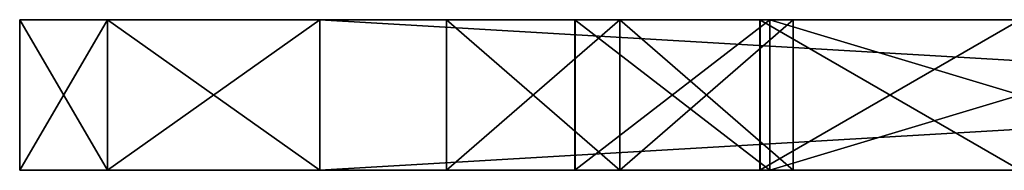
# Model space of a CAD drawing. Header units: millimetres. Extents: x -178 to 178, y -26 to 186.
# Tile 46 of 88: x 124.8 to 134.64, y -15.5 to -14. Entities that reach past the tile are written whole.
import ezdxf

# ---------------------------------------------------------------- set-up
doc = ezdxf.new("R2010")
doc.units = ezdxf.units.MM
doc.header["$LTSCALE"] = 52.148148
for name, color, linetype in [('1030', 7, 'CONTINUOUS'), ('1031', 7, 'CONTINUOUS'), ('1032', 7, 'CONTINUOUS'), ('1033', 7, 'CONTINUOUS'), ('1034', 7, 'CONTINUOUS'), ('1035', 7, 'CONTINUOUS'), ('1037', 7, 'CONTINUOUS'), ('1038', 7, 'CONTINUOUS'), ('1039', 7, 'CONTINUOUS'), ('1040', 7, 'CONTINUOUS'), ('1042', 7, 'CONTINUOUS'), ('1043', 7, 'CONTINUOUS'), ('1044', 7, 'CONTINUOUS'), ('1046', 7, 'CONTINUOUS'), ('1047', 7, 'CONTINUOUS'), ('1055', 7, 'CONTINUOUS'), ('1057', 7, 'CONTINUOUS'), ('1058', 7, 'CONTINUOUS'), ('1153', 7, 'CONTINUOUS'), ('1185', 7, 'CONTINUOUS'), ('1186', 7, 'CONTINUOUS'), ('1187', 7, 'CONTINUOUS'), ('1188', 7, 'CONTINUOUS'), ('1190', 7, 'CONTINUOUS'), ('1191', 7, 'CONTINUOUS'), ('1192', 7, 'CONTINUOUS'), ('1194', 7, 'CONTINUOUS'), ('1195', 7, 'CONTINUOUS'), ('1201', 7, 'CONTINUOUS'), ('1205', 7, 'CONTINUOUS'), ('660', 7, 'CONTINUOUS'), ('661', 7, 'CONTINUOUS'), ('662', 7, 'CONTINUOUS'), ('663', 7, 'CONTINUOUS'), ('665', 7, 'CONTINUOUS')]:
    doc.layers.add(name, color=color, linetype=linetype)

msp = doc.modelspace()

# ---------------------------------------------------------------- linework, layer by layer
at = {"layer": '1030', "linetype": 'Continuous'}
for points in [[(153.5, -14, -13), (127.8, -14, -13), (153.5, -15.5, -13), (153.5, -14, -13)], [(153.5, -15.5, -13), (127.8, -14, -13), (127.8, -15.5, -13), (153.5, -15.5, -13)]]:
    msp.add_3dface(points, dxfattribs=at)
at = {"layer": '1031', "linetype": 'Continuous'}
for points in [[(124.8, -14, -16), (125.6787, -14, -13.8787), (146.5, -14, -19), (124.8, -14, -16)], [(124.8, -14, -92), (124.8, -14, -16), (130.35, -14, -87.1225), (124.8, -14, -92)], [(129.0669, -14, -30.9981), (124.8, -14, -16), (129.0674, -14, -29.0009), (129.0669, -14, -30.9981)], [(124.8, -14, -16), (129.0669, -14, -30.9981), (132.2031, -14, -52.498), (124.8, -14, -16)], [(129.0674, -14, -29.0009), (124.8, -14, -16), (130.8, -14, -28), (129.0674, -14, -29.0009)], [(130.8, -14, -28), (124.8, -14, -16), (130.35, -14, -23.1225), (130.8, -14, -28)], [(130.35, -14, -87.1225), (124.8, -14, -16), (130.3513, -14, -84.8753), (130.35, -14, -87.1225)], [(130.3513, -14, -84.8753), (124.8, -14, -16), (132.3, -14, -83.75), (130.3513, -14, -84.8753)], [(132.3, -14, -83.75), (124.8, -14, -16), (132.1995, -14, -71.4957), (132.3, -14, -83.75)], [(132.1995, -14, -55.4957), (124.8, -14, -16), (132.2031, -14, -52.498), (132.1995, -14, -55.4957)], [(124.8, -14, -16), (132.1995, -14, -55.4957), (132.2031, -14, -68.498), (124.8, -14, -16)], [(124.8, -14, -16), (146.5, -14, -19), (137.3, -14, -19.75), (124.8, -14, -16)], [(124.8, -14, -16), (137.3, -14, -19.75), (132.3, -14, -19.75), (124.8, -14, -16)], [(130.35, -14, -23.1225), (124.8, -14, -16), (130.3513, -14, -20.8753), (130.35, -14, -23.1225)], [(130.3513, -14, -20.8753), (124.8, -14, -16), (132.3, -14, -19.75), (130.3513, -14, -20.8753)], [(132.1995, -14, -71.4957), (124.8, -14, -16), (132.2031, -14, -68.498), (132.1995, -14, -71.4957)], [(125.6787, -14, -94.1213), (124.8, -14, -92), (153.5, -14, -95), (125.6787, -14, -94.1213)], [(153.5, -14, -95), (124.8, -14, -92), (146.5, -14, -89), (153.5, -14, -95)], [(132.3, -14, -88.25), (124.8, -14, -92), (130.35, -14, -87.1225), (132.3, -14, -88.25)], [(124.8, -14, -92), (132.3, -14, -88.25), (146.5, -14, -89), (124.8, -14, -92)], [(125.6787, -14, -13.8787), (127.8, -14, -13), (146.5, -14, -19), (125.6787, -14, -13.8787)], [(127.8, -14, -95), (125.6787, -14, -94.1213), (153.5, -14, -95), (127.8, -14, -95)], [(127.8, -14, -13), (153.5, -14, -13), (146.5, -14, -19), (127.8, -14, -13)], [(129.0669, -14, -30.9981), (130.8, -14, -32), (134.8, -14, -35), (129.0669, -14, -30.9981)], [(132.2031, -14, -52.498), (129.0669, -14, -30.9981), (134.8, -14, -51), (132.2031, -14, -52.498)], [(134.8, -14, -51), (129.0669, -14, -30.9981), (132.1995, -14, -39.4957), (134.8, -14, -51)], [(132.1995, -14, -39.4957), (129.0669, -14, -30.9981), (132.2031, -14, -36.498), (132.1995, -14, -39.4957)], [(132.2031, -14, -36.498), (129.0669, -14, -30.9981), (134.8, -14, -35), (132.2031, -14, -36.498)], [(132.3, -14, -24.25), (130.8, -14, -28), (130.35, -14, -23.1225), (132.3, -14, -24.25)], [(130.8, -14, -32), (132.5326, -14, -30.9991), (139.3427, -14, -32.2333), (130.8, -14, -32)], [(134.8, -14, -35), (130.8, -14, -32), (146.5, -14, -35), (134.8, -14, -35)], [(146.5, -14, -35), (130.8, -14, -32), (139.3427, -14, -32.2333), (146.5, -14, -35)], [(132.5331, -14, -29.0019), (130.8, -14, -28), (139.3427, -14, -32.2333), (132.5331, -14, -29.0019)], [(130.8, -14, -28), (132.3, -14, -24.25), (139.3427, -14, -28), (130.8, -14, -28)], [(139.3427, -14, -32.2333), (130.8, -14, -28), (139.3427, -14, -28), (139.3427, -14, -32.2333)], [(136.3643, -14, -48.1215), (136.8564, -14, -49.3094), (132.1995, -14, -39.4957), (136.3643, -14, -48.1215)], [(136.8564, -14, -49.3094), (134.8, -14, -51), (132.1995, -14, -39.4957), (136.8564, -14, -49.3094)], [(136.3643, -14, -43.9815), (136.3643, -14, -48.1215), (132.1995, -14, -39.4957), (136.3643, -14, -43.9815)], [(136.8564, -14, -42.7936), (136.3643, -14, -43.9815), (132.1995, -14, -39.4957), (136.8564, -14, -42.7936)], [(134.8, -14, -41), (136.8564, -14, -42.7936), (132.1995, -14, -39.4957), (134.8, -14, -41)], [(137.3, -14, -83.75), (132.3, -14, -83.75), (132.1995, -14, -71.4957), (137.3, -14, -83.75)], [(137.3, -14, -83.75), (132.1995, -14, -71.4957), (146.5, -14, -83), (137.3, -14, -83.75)], [(134.8, -14, -57), (146.5, -14, -67), (132.1995, -14, -55.4957), (134.8, -14, -57)], [(132.1995, -14, -55.4957), (146.5, -14, -67), (134.8, -14, -67), (132.1995, -14, -55.4957)], [(132.1995, -14, -55.4957), (134.8, -14, -67), (132.2031, -14, -68.498), (132.1995, -14, -55.4957)], [(132.1995, -14, -71.4957), (134.8, -14, -73), (146.5, -14, -83), (132.1995, -14, -71.4957)], [(132.3, -14, -88.25), (137.3, -14, -88.25), (146.5, -14, -89), (132.3, -14, -88.25)], [(137.3, -14, -24.25), (146.5, -14, -25), (132.3, -14, -24.25), (137.3, -14, -24.25)], [(132.3, -14, -24.25), (146.5, -14, -25), (142.0564, -14, -28), (132.3, -14, -24.25)], [(139.7226, -14, -28), (132.3, -14, -24.25), (141.5866, -14, -28), (139.7226, -14, -28)], [(132.3, -14, -24.25), (139.7226, -14, -28), (139.3427, -14, -28), (132.3, -14, -24.25)], [(141.5866, -14, -28), (132.3, -14, -24.25), (142.0564, -14, -28), (141.5866, -14, -28)], [(132.5326, -14, -30.9991), (132.5331, -14, -29.0019), (139.3427, -14, -32.2333), (132.5326, -14, -30.9991)]]:
    msp.add_3dface(points, dxfattribs=at)
at = {"layer": '1032', "linetype": 'Continuous'}
for points in [[(125.6787, -14, -13.8787), (124.8, -14, -16), (125.6787, -15.5, -13.8787), (125.6787, -14, -13.8787)], [(124.8, -14, -16), (124.8, -15.5, -16), (125.6787, -15.5, -13.8787), (124.8, -14, -16)], [(127.8, -15.5, -13), (127.8, -14, -13), (125.6787, -14, -13.8787), (127.8, -15.5, -13)], [(127.8, -15.5, -13), (125.6787, -14, -13.8787), (125.6787, -15.5, -13.8787), (127.8, -15.5, -13)]]:
    msp.add_3dface(points, dxfattribs=at)
at = {"layer": '1033', "linetype": 'Continuous'}
for points in [[(124.8, -14, -16), (124.8, -14, -92), (124.8, -15.5, -16), (124.8, -14, -16)], [(124.8, -15.5, -16), (124.8, -14, -92), (124.8, -15.5, -92), (124.8, -15.5, -16)]]:
    msp.add_3dface(points, dxfattribs=at)
at = {"layer": '1034', "linetype": 'Continuous'}
for points in [[(124.8, -14, -92), (125.6787, -14, -94.1213), (124.8, -15.5, -92), (124.8, -14, -92)], [(124.8, -15.5, -92), (125.6787, -14, -94.1213), (125.6787, -15.5, -94.1213), (124.8, -15.5, -92)], [(125.6787, -14, -94.1213), (127.8, -14, -95), (125.6787, -15.5, -94.1213), (125.6787, -14, -94.1213)], [(127.8, -14, -95), (127.8, -15.5, -95), (125.6787, -15.5, -94.1213), (127.8, -14, -95)]]:
    msp.add_3dface(points, dxfattribs=at)
at = {"layer": '1035', "linetype": 'Continuous'}
for points in [[(127.8, -14, -95), (153.5, -14, -95), (127.8, -15.5, -95), (127.8, -14, -95)], [(127.8, -15.5, -95), (153.5, -14, -95), (153.5, -15.5, -95), (127.8, -15.5, -95)]]:
    msp.add_3dface(points, dxfattribs=at)
at = {"layer": '1037', "linetype": 'Continuous'}
for points in [[(124.8, -15.5, -16), (153.5, -15.5, -13), (125.6787, -15.5, -13.8787), (124.8, -15.5, -16)], [(153.5, -15.5, -13), (124.8, -15.5, -16), (146.5, -15.5, -19), (153.5, -15.5, -13)], [(124.8, -15.5, -16), (124.8, -15.5, -92), (129.0669, -15.5, -29.0019), (124.8, -15.5, -16)], [(124.8, -15.5, -16), (129.0669, -15.5, -29.0019), (130.35, -15.5, -20.8775), (124.8, -15.5, -16)], [(132.3, -15.5, -19.75), (124.8, -15.5, -16), (130.35, -15.5, -20.8775), (132.3, -15.5, -19.75)], [(124.8, -15.5, -16), (132.3, -15.5, -19.75), (146.5, -15.5, -19), (124.8, -15.5, -16)], [(124.8, -15.5, -92), (125.6787, -15.5, -94.1213), (146.5, -15.5, -89), (124.8, -15.5, -92)], [(124.8, -15.5, -92), (130.8, -15.5, -32), (129.0674, -15.5, -30.9991), (124.8, -15.5, -92)], [(130.8, -15.5, -32), (124.8, -15.5, -92), (132.1995, -15.5, -36.5043), (130.8, -15.5, -32)], [(129.0669, -15.5, -29.0019), (124.8, -15.5, -92), (129.0674, -15.5, -30.9991), (129.0669, -15.5, -29.0019)], [(124.8, -15.5, -92), (137.3, -15.5, -88.25), (132.3, -15.5, -88.25), (124.8, -15.5, -92)], [(137.3, -15.5, -88.25), (124.8, -15.5, -92), (146.5, -15.5, -89), (137.3, -15.5, -88.25)], [(130.35, -15.5, -84.8775), (124.8, -15.5, -92), (130.3513, -15.5, -87.1247), (130.35, -15.5, -84.8775)], [(124.8, -15.5, -92), (130.35, -15.5, -84.8775), (134.8, -15.5, -73), (124.8, -15.5, -92)], [(130.3513, -15.5, -87.1247), (124.8, -15.5, -92), (132.3, -15.5, -88.25), (130.3513, -15.5, -87.1247)], [(132.1995, -15.5, -36.5043), (124.8, -15.5, -92), (132.2031, -15.5, -39.502), (132.1995, -15.5, -36.5043)], [(132.2031, -15.5, -39.502), (124.8, -15.5, -92), (132.1995, -15.5, -52.5043), (132.2031, -15.5, -39.502)], [(124.8, -15.5, -92), (134.8, -15.5, -57), (132.2031, -15.5, -55.502), (124.8, -15.5, -92)], [(134.8, -15.5, -57), (124.8, -15.5, -92), (132.1995, -15.5, -68.5043), (134.8, -15.5, -57)], [(132.1995, -15.5, -52.5043), (124.8, -15.5, -92), (132.2031, -15.5, -55.502), (132.1995, -15.5, -52.5043)], [(132.1995, -15.5, -68.5043), (124.8, -15.5, -92), (132.2031, -15.5, -71.502), (132.1995, -15.5, -68.5043)], [(132.2031, -15.5, -71.502), (124.8, -15.5, -92), (134.8, -15.5, -73), (132.2031, -15.5, -71.502)], [(153.5, -15.5, -13), (127.8, -15.5, -13), (125.6787, -15.5, -13.8787), (153.5, -15.5, -13)], [(125.6787, -15.5, -94.1213), (127.8, -15.5, -95), (146.5, -15.5, -89), (125.6787, -15.5, -94.1213)], [(127.8, -15.5, -95), (153.5, -15.5, -95), (146.5, -15.5, -89), (127.8, -15.5, -95)], [(129.0669, -15.5, -29.0019), (130.8, -15.5, -28), (132.3, -15.5, -24.25), (129.0669, -15.5, -29.0019)], [(130.35, -15.5, -20.8775), (129.0669, -15.5, -29.0019), (130.3513, -15.5, -23.1247), (130.35, -15.5, -20.8775)], [(130.3513, -15.5, -23.1247), (129.0669, -15.5, -29.0019), (132.3, -15.5, -24.25), (130.3513, -15.5, -23.1247)], [(130.35, -15.5, -84.8775), (132.3, -15.5, -83.75), (146.5, -15.5, -73), (130.35, -15.5, -84.8775)], [(134.8, -15.5, -73), (130.35, -15.5, -84.8775), (146.5, -15.5, -73), (134.8, -15.5, -73)], [(132.5331, -15.5, -30.9981), (130.8, -15.5, -32), (146.5, -15.5, -25), (132.5331, -15.5, -30.9981)], [(146.5, -15.5, -25), (130.8, -15.5, -32), (134.8, -15.5, -35), (146.5, -15.5, -25)], [(134.8, -15.5, -35), (130.8, -15.5, -32), (132.1995, -15.5, -36.5043), (134.8, -15.5, -35)], [(130.8, -15.5, -28), (132.5326, -15.5, -29.0009), (146.5, -15.5, -25), (130.8, -15.5, -28)], [(132.3, -15.5, -24.25), (130.8, -15.5, -28), (137.3, -15.5, -24.25), (132.3, -15.5, -24.25)], [(137.3, -15.5, -24.25), (130.8, -15.5, -28), (146.5, -15.5, -25), (137.3, -15.5, -24.25)], [(146.5, -15.5, -41), (134.8, -15.5, -41), (132.1995, -15.5, -52.5043), (146.5, -15.5, -41)], [(134.8, -15.5, -51), (146.5, -15.5, -41), (132.1995, -15.5, -52.5043), (134.8, -15.5, -51)], [(146.5, -15.5, -57), (134.8, -15.5, -57), (132.1995, -15.5, -68.5043), (146.5, -15.5, -57)], [(134.8, -15.5, -67), (146.5, -15.5, -57), (132.1995, -15.5, -68.5043), (134.8, -15.5, -67)], [(134.8, -15.5, -41), (132.2031, -15.5, -39.502), (132.1995, -15.5, -52.5043), (134.8, -15.5, -41)], [(132.3, -15.5, -83.75), (137.3, -15.5, -83.75), (146.5, -15.5, -83), (132.3, -15.5, -83.75)], [(146.5, -15.5, -73), (132.3, -15.5, -83.75), (146.5, -15.5, -83), (146.5, -15.5, -73)], [(132.3, -15.5, -19.75), (137.3, -15.5, -19.75), (146.5, -15.5, -19), (132.3, -15.5, -19.75)], [(132.5326, -15.5, -29.0009), (132.5331, -15.5, -30.9981), (146.5, -15.5, -25), (132.5326, -15.5, -29.0009)]]:
    msp.add_3dface(points, dxfattribs=at)
at = {"layer": '1038', "linetype": 'Continuous'}
for points in [[(132.5326, -14, -30.9991), (130.8, -14, -32), (132.5331, -15.5, -30.9981), (132.5326, -14, -30.9991)], [(130.8, -14, -32), (130.8, -15.5, -32), (132.5331, -15.5, -30.9981), (130.8, -14, -32)], [(130.8, -14, -28), (132.5331, -14, -29.0019), (130.8, -15.5, -28), (130.8, -14, -28)], [(132.5331, -14, -29.0019), (132.5326, -15.5, -29.0009), (130.8, -15.5, -28), (132.5331, -14, -29.0019)], [(132.5331, -14, -29.0019), (132.5326, -14, -30.9991), (132.5331, -15.5, -30.9981), (132.5331, -14, -29.0019)], [(132.5331, -14, -29.0019), (132.5331, -15.5, -30.9981), (132.5326, -15.5, -29.0009), (132.5331, -14, -29.0019)]]:
    msp.add_3dface(points, dxfattribs=at)
at = {"layer": '1039', "linetype": 'Continuous'}
for points in [[(130.8, -14, -32), (129.0669, -14, -30.9981), (130.8, -15.5, -32), (130.8, -14, -32)], [(129.0669, -14, -30.9981), (129.0674, -14, -29.0009), (129.0669, -15.5, -29.0019), (129.0669, -14, -30.9981)], [(130.8, -15.5, -32), (129.0669, -14, -30.9981), (129.0674, -15.5, -30.9991), (130.8, -15.5, -32)], [(129.0669, -14, -30.9981), (129.0669, -15.5, -29.0019), (129.0674, -15.5, -30.9991), (129.0669, -14, -30.9981)], [(129.0674, -14, -29.0009), (130.8, -14, -28), (129.0669, -15.5, -29.0019), (129.0674, -14, -29.0009)], [(130.8, -14, -28), (130.8, -15.5, -28), (129.0669, -15.5, -29.0019), (130.8, -14, -28)]]:
    msp.add_3dface(points, dxfattribs=at)
at = {"layer": '1040', "linetype": 'Continuous'}
for points in [[(137.3, -14, -88.25), (132.3, -14, -88.25), (137.3, -15.5, -88.25), (137.3, -14, -88.25)], [(137.3, -15.5, -88.25), (132.3, -14, -88.25), (132.3, -15.5, -88.25), (137.3, -15.5, -88.25)]]:
    msp.add_3dface(points, dxfattribs=at)
at = {"layer": '1042', "linetype": 'Continuous'}
for points in [[(132.3, -14, -83.75), (137.3, -14, -83.75), (132.3, -15.5, -83.75), (132.3, -14, -83.75)], [(137.3, -14, -83.75), (137.3, -15.5, -83.75), (132.3, -15.5, -83.75), (137.3, -14, -83.75)]]:
    msp.add_3dface(points, dxfattribs=at)
at = {"layer": '1043', "linetype": 'Continuous'}
for points in [[(132.3, -14, -88.25), (130.35, -14, -87.1225), (132.3, -15.5, -88.25), (132.3, -14, -88.25)], [(130.35, -14, -87.1225), (130.3513, -14, -84.8753), (130.35, -15.5, -84.8775), (130.35, -14, -87.1225)], [(130.35, -14, -87.1225), (130.35, -15.5, -84.8775), (130.3513, -15.5, -87.1247), (130.35, -14, -87.1225)], [(130.35, -14, -87.1225), (130.3513, -15.5, -87.1247), (132.3, -15.5, -88.25), (130.35, -14, -87.1225)], [(130.3513, -14, -84.8753), (132.3, -14, -83.75), (130.35, -15.5, -84.8775), (130.3513, -14, -84.8753)], [(132.3, -14, -83.75), (132.3, -15.5, -83.75), (130.35, -15.5, -84.8775), (132.3, -14, -83.75)]]:
    msp.add_3dface(points, dxfattribs=at)
at = {"layer": '1044', "linetype": 'Continuous'}
for points in [[(132.3, -14, -19.75), (137.3, -14, -19.75), (132.3, -15.5, -19.75), (132.3, -14, -19.75)], [(137.3, -14, -19.75), (137.3, -15.5, -19.75), (132.3, -15.5, -19.75), (137.3, -14, -19.75)]]:
    msp.add_3dface(points, dxfattribs=at)
at = {"layer": '1046', "linetype": 'Continuous'}
for points in [[(137.3, -14, -24.25), (132.3, -14, -24.25), (137.3, -15.5, -24.25), (137.3, -14, -24.25)], [(132.3, -14, -24.25), (132.3, -15.5, -24.25), (137.3, -15.5, -24.25), (132.3, -14, -24.25)]]:
    msp.add_3dface(points, dxfattribs=at)
at = {"layer": '1047', "linetype": 'Continuous'}
for points in [[(132.3, -14, -24.25), (130.35, -14, -23.1225), (132.3, -15.5, -24.25), (132.3, -14, -24.25)], [(130.35, -14, -23.1225), (130.3513, -14, -20.8753), (130.35, -15.5, -20.8775), (130.35, -14, -23.1225)], [(130.35, -14, -23.1225), (130.35, -15.5, -20.8775), (130.3513, -15.5, -23.1247), (130.35, -14, -23.1225)], [(130.35, -14, -23.1225), (130.3513, -15.5, -23.1247), (132.3, -15.5, -24.25), (130.35, -14, -23.1225)], [(130.3513, -14, -20.8753), (132.3, -14, -19.75), (130.35, -15.5, -20.8775), (130.3513, -14, -20.8753)], [(132.3, -14, -19.75), (132.3, -15.5, -19.75), (130.35, -15.5, -20.8775), (132.3, -14, -19.75)]]:
    msp.add_3dface(points, dxfattribs=at)
at = {"layer": '1055', "linetype": 'Continuous'}
for points in [[(134.8, -14, -41), (132.1995, -14, -39.4957), (134.8, -15.5, -41), (134.8, -14, -41)], [(132.1995, -14, -39.4957), (132.2031, -14, -36.498), (132.1995, -15.5, -36.5043), (132.1995, -14, -39.4957)], [(134.8, -15.5, -41), (132.1995, -14, -39.4957), (132.2031, -15.5, -39.502), (134.8, -15.5, -41)], [(132.1995, -14, -39.4957), (132.1995, -15.5, -36.5043), (132.2031, -15.5, -39.502), (132.1995, -14, -39.4957)], [(132.2031, -14, -36.498), (134.8, -14, -35), (132.1995, -15.5, -36.5043), (132.2031, -14, -36.498)], [(134.8, -14, -35), (134.8, -15.5, -35), (132.1995, -15.5, -36.5043), (134.8, -14, -35)]]:
    msp.add_3dface(points, dxfattribs=at)
at = {"layer": '1057', "linetype": 'Continuous'}
for points in [[(134.8, -14, -57), (132.1995, -14, -55.4957), (134.8, -15.5, -57), (134.8, -14, -57)], [(132.1995, -14, -55.4957), (132.2031, -14, -52.498), (132.1995, -15.5, -52.5043), (132.1995, -14, -55.4957)], [(134.8, -15.5, -57), (132.1995, -14, -55.4957), (132.2031, -15.5, -55.502), (134.8, -15.5, -57)], [(132.1995, -14, -55.4957), (132.1995, -15.5, -52.5043), (132.2031, -15.5, -55.502), (132.1995, -14, -55.4957)], [(132.2031, -14, -52.498), (134.8, -14, -51), (132.1995, -15.5, -52.5043), (132.2031, -14, -52.498)], [(134.8, -14, -51), (134.8, -15.5, -51), (132.1995, -15.5, -52.5043), (134.8, -14, -51)]]:
    msp.add_3dface(points, dxfattribs=at)
at = {"layer": '1058', "linetype": 'Continuous'}
for points in [[(132.2031, -14, -68.498), (134.8, -14, -67), (132.1995, -15.5, -68.5043), (132.2031, -14, -68.498)], [(134.8, -14, -67), (134.8, -15.5, -67), (132.1995, -15.5, -68.5043), (134.8, -14, -67)], [(134.8, -14, -73), (132.1995, -14, -71.4957), (134.8, -15.5, -73), (134.8, -14, -73)], [(132.1995, -14, -71.4957), (132.2031, -14, -68.498), (132.1995, -15.5, -68.5043), (132.1995, -14, -71.4957)], [(132.1995, -14, -71.4957), (132.1995, -15.5, -68.5043), (132.2031, -15.5, -71.502), (132.1995, -14, -71.4957)], [(132.1995, -14, -71.4957), (132.2031, -15.5, -71.502), (134.8, -15.5, -73), (132.1995, -14, -71.4957)]]:
    msp.add_3dface(points, dxfattribs=at)
at = {"layer": '1153', "linetype": 'Continuous'}
for points in [[(124.8, -14, -332), (125.6787, -14, -334.1213), (124.8, -15.5, -332), (124.8, -14, -332)], [(124.8, -15.5, -332), (125.6787, -14, -334.1213), (125.6787, -15.5, -334.1213), (124.8, -15.5, -332)], [(125.6787, -14, -334.1213), (127.8, -14, -335), (125.6787, -15.5, -334.1213), (125.6787, -14, -334.1213)], [(127.8, -14, -335), (127.8, -15.5, -335), (125.6787, -15.5, -334.1213), (127.8, -14, -335)]]:
    msp.add_3dface(points, dxfattribs=at)
at = {"layer": '1185', "linetype": 'Continuous'}
for points in [[(125.6787, -14, -269.8787), (124.8, -14, -272), (125.6787, -15.5, -269.8787), (125.6787, -14, -269.8787)], [(124.8, -14, -272), (124.8, -15.5, -272), (125.6787, -15.5, -269.8787), (124.8, -14, -272)], [(127.8, -14, -269), (125.6787, -14, -269.8787), (127.8, -15.5, -269), (127.8, -14, -269)], [(127.8, -15.5, -269), (125.6787, -14, -269.8787), (125.6787, -15.5, -269.8787), (127.8, -15.5, -269)]]:
    msp.add_3dface(points, dxfattribs=at)
at = {"layer": '1186', "linetype": 'Continuous'}
for points in [[(132.5326, -14, -286.9991), (130.8, -14, -288), (132.5331, -15.5, -286.9981), (132.5326, -14, -286.9991)], [(130.8, -14, -288), (130.8, -15.5, -288), (132.5331, -15.5, -286.9981), (130.8, -14, -288)], [(130.8, -14, -284), (132.5331, -14, -285.0019), (130.8, -15.5, -284), (130.8, -14, -284)], [(132.5331, -14, -285.0019), (132.5326, -15.5, -285.0009), (130.8, -15.5, -284), (132.5331, -14, -285.0019)], [(132.5331, -14, -285.0019), (132.5326, -14, -286.9991), (132.5331, -15.5, -286.9981), (132.5331, -14, -285.0019)], [(132.5331, -14, -285.0019), (132.5331, -15.5, -286.9981), (132.5326, -15.5, -285.0009), (132.5331, -14, -285.0019)]]:
    msp.add_3dface(points, dxfattribs=at)
at = {"layer": '1187', "linetype": 'Continuous'}
for points in [[(130.8, -14, -288), (129.0669, -14, -286.9981), (130.8, -15.5, -288), (130.8, -14, -288)], [(129.0669, -14, -286.9981), (129.0674, -14, -285.0009), (129.0669, -15.5, -285.0019), (129.0669, -14, -286.9981)], [(130.8, -15.5, -288), (129.0669, -14, -286.9981), (129.0674, -15.5, -286.9991), (130.8, -15.5, -288)], [(129.0669, -14, -286.9981), (129.0669, -15.5, -285.0019), (129.0674, -15.5, -286.9991), (129.0669, -14, -286.9981)], [(129.0674, -14, -285.0009), (130.8, -14, -284), (129.0669, -15.5, -285.0019), (129.0674, -14, -285.0009)], [(130.8, -14, -284), (130.8, -15.5, -284), (129.0669, -15.5, -285.0019), (130.8, -14, -284)]]:
    msp.add_3dface(points, dxfattribs=at)
at = {"layer": '1188', "linetype": 'Continuous'}
for points in [[(132.3, -14, -323.75), (137.3, -14, -323.75), (132.3, -15.5, -323.75), (132.3, -14, -323.75)], [(137.3, -14, -323.75), (137.3, -15.5, -323.75), (132.3, -15.5, -323.75), (137.3, -14, -323.75)]]:
    msp.add_3dface(points, dxfattribs=at)
at = {"layer": '1190', "linetype": 'Continuous'}
for points in [[(137.3, -14, -328.25), (132.3, -14, -328.25), (137.3, -15.5, -328.25), (137.3, -14, -328.25)], [(132.3, -14, -328.25), (132.3, -15.5, -328.25), (137.3, -15.5, -328.25), (132.3, -14, -328.25)]]:
    msp.add_3dface(points, dxfattribs=at)
at = {"layer": '1191', "linetype": 'Continuous'}
for points in [[(132.3, -14, -328.25), (130.35, -14, -327.1225), (132.3, -15.5, -328.25), (132.3, -14, -328.25)], [(130.35, -14, -327.1225), (130.3513, -14, -324.8753), (130.35, -15.5, -324.8775), (130.35, -14, -327.1225)], [(130.35, -14, -327.1225), (130.35, -15.5, -324.8775), (130.3513, -15.5, -327.1247), (130.35, -14, -327.1225)], [(130.35, -14, -327.1225), (130.3513, -15.5, -327.1247), (132.3, -15.5, -328.25), (130.35, -14, -327.1225)], [(130.3513, -14, -324.8753), (132.3, -14, -323.75), (130.35, -15.5, -324.8775), (130.3513, -14, -324.8753)], [(132.3, -14, -323.75), (132.3, -15.5, -323.75), (130.35, -15.5, -324.8775), (132.3, -14, -323.75)]]:
    msp.add_3dface(points, dxfattribs=at)
at = {"layer": '1192', "linetype": 'Continuous'}
for points in [[(132.3, -14, -275.75), (137.3, -14, -275.75), (132.3, -15.5, -275.75), (132.3, -14, -275.75)], [(137.3, -14, -275.75), (137.3, -15.5, -275.75), (132.3, -15.5, -275.75), (137.3, -14, -275.75)]]:
    msp.add_3dface(points, dxfattribs=at)
at = {"layer": '1194', "linetype": 'Continuous'}
for points in [[(137.3, -14, -280.25), (132.3, -14, -280.25), (137.3, -15.5, -280.25), (137.3, -14, -280.25)], [(132.3, -14, -280.25), (132.3, -15.5, -280.25), (137.3, -15.5, -280.25), (132.3, -14, -280.25)]]:
    msp.add_3dface(points, dxfattribs=at)
at = {"layer": '1195', "linetype": 'Continuous'}
for points in [[(132.3, -14, -280.25), (130.35, -14, -279.1225), (132.3, -15.5, -280.25), (132.3, -14, -280.25)], [(130.35, -14, -279.1225), (130.3513, -14, -276.8753), (130.35, -15.5, -276.8775), (130.35, -14, -279.1225)], [(130.35, -14, -279.1225), (130.35, -15.5, -276.8775), (130.3513, -15.5, -279.1247), (130.35, -14, -279.1225)], [(130.35, -14, -279.1225), (130.3513, -15.5, -279.1247), (132.3, -15.5, -280.25), (130.35, -14, -279.1225)], [(130.3513, -14, -276.8753), (132.3, -14, -275.75), (130.35, -15.5, -276.8775), (130.3513, -14, -276.8753)], [(132.3, -14, -275.75), (132.3, -15.5, -275.75), (130.35, -15.5, -276.8775), (132.3, -14, -275.75)]]:
    msp.add_3dface(points, dxfattribs=at)
at = {"layer": '1201', "linetype": 'Continuous'}
for points in [[(134.8, -14, -297), (132.1995, -14, -295.4957), (134.8, -15.5, -297), (134.8, -14, -297)], [(132.1995, -14, -295.4957), (132.2031, -14, -292.498), (132.1995, -15.5, -292.5043), (132.1995, -14, -295.4957)], [(134.8, -15.5, -297), (132.1995, -14, -295.4957), (132.2031, -15.5, -295.502), (134.8, -15.5, -297)], [(132.1995, -14, -295.4957), (132.1995, -15.5, -292.5043), (132.2031, -15.5, -295.502), (132.1995, -14, -295.4957)], [(132.2031, -14, -292.498), (134.8, -14, -291), (132.1995, -15.5, -292.5043), (132.2031, -14, -292.498)], [(134.8, -14, -291), (134.8, -15.5, -291), (132.1995, -15.5, -292.5043), (134.8, -14, -291)]]:
    msp.add_3dface(points, dxfattribs=at)
at = {"layer": '1205', "linetype": 'Continuous'}
for points in [[(134.8, -14, -313), (132.1995, -14, -311.4957), (134.8, -15.5, -313), (134.8, -14, -313)], [(132.1995, -14, -311.4957), (132.2031, -14, -308.498), (132.1995, -15.5, -308.5043), (132.1995, -14, -311.4957)], [(134.8, -15.5, -313), (132.1995, -14, -311.4957), (132.2031, -15.5, -311.502), (134.8, -15.5, -313)], [(132.1995, -14, -311.4957), (132.1995, -15.5, -308.5043), (132.2031, -15.5, -311.502), (132.1995, -14, -311.4957)], [(132.2031, -14, -308.498), (134.8, -14, -307), (132.1995, -15.5, -308.5043), (132.2031, -14, -308.498)], [(134.8, -14, -307), (134.8, -15.5, -307), (132.1995, -15.5, -308.5043), (134.8, -14, -307)]]:
    msp.add_3dface(points, dxfattribs=at)
at = {"layer": '660', "linetype": 'Continuous'}
for points in [[(125.6787, -14, -334.1213), (124.8, -14, -332), (153.5, -14, -335), (125.6787, -14, -334.1213)], [(153.5, -14, -335), (124.8, -14, -332), (146.5, -14, -329), (153.5, -14, -335)], [(124.8, -14, -332), (124.8, -14, -272), (130.35, -14, -327.1225), (124.8, -14, -332)], [(132.3, -14, -328.25), (124.8, -14, -332), (130.35, -14, -327.1225), (132.3, -14, -328.25)], [(124.8, -14, -332), (132.3, -14, -328.25), (146.5, -14, -329), (124.8, -14, -332)], [(124.8, -14, -272), (125.6787, -14, -269.8787), (146.5, -14, -275), (124.8, -14, -272)], [(129.0669, -14, -286.9981), (124.8, -14, -272), (129.0674, -14, -285.0009), (129.0669, -14, -286.9981)], [(124.8, -14, -272), (129.0669, -14, -286.9981), (132.2031, -14, -308.498), (124.8, -14, -272)], [(129.0674, -14, -285.0009), (124.8, -14, -272), (130.8, -14, -284), (129.0674, -14, -285.0009)], [(130.8, -14, -284), (124.8, -14, -272), (130.35, -14, -279.1225), (130.8, -14, -284)], [(130.35, -14, -327.1225), (124.8, -14, -272), (130.3513, -14, -324.8753), (130.35, -14, -327.1225)], [(130.3513, -14, -324.8753), (124.8, -14, -272), (132.3, -14, -323.75), (130.3513, -14, -324.8753)], [(132.3, -14, -323.75), (124.8, -14, -272), (132.1995, -14, -311.4957), (132.3, -14, -323.75)], [(124.8, -14, -272), (137.3, -14, -275.75), (132.3, -14, -275.75), (124.8, -14, -272)], [(137.3, -14, -275.75), (124.8, -14, -272), (146.5, -14, -275), (137.3, -14, -275.75)], [(130.35, -14, -279.1225), (124.8, -14, -272), (130.3513, -14, -276.8753), (130.35, -14, -279.1225)], [(130.3513, -14, -276.8753), (124.8, -14, -272), (132.3, -14, -275.75), (130.3513, -14, -276.8753)], [(132.1995, -14, -311.4957), (124.8, -14, -272), (132.2031, -14, -308.498), (132.1995, -14, -311.4957)], [(127.8, -14, -335), (125.6787, -14, -334.1213), (153.5, -14, -335), (127.8, -14, -335)], [(125.6787, -14, -269.8787), (127.8, -14, -269), (146.5, -14, -275), (125.6787, -14, -269.8787)], [(127.8, -14, -269), (153.5, -14, -269), (146.5, -14, -275), (127.8, -14, -269)], [(129.0669, -14, -286.9981), (130.8, -14, -288), (134.8, -14, -291), (129.0669, -14, -286.9981)], [(132.1995, -14, -295.4957), (129.0669, -14, -286.9981), (132.2031, -14, -292.498), (132.1995, -14, -295.4957)], [(129.0669, -14, -286.9981), (132.1995, -14, -295.4957), (134.8, -14, -307), (129.0669, -14, -286.9981)], [(132.2031, -14, -292.498), (129.0669, -14, -286.9981), (134.8, -14, -291), (132.2031, -14, -292.498)], [(132.2031, -14, -308.498), (129.0669, -14, -286.9981), (134.8, -14, -307), (132.2031, -14, -308.498)], [(132.3, -14, -280.25), (130.8, -14, -284), (130.35, -14, -279.1225), (132.3, -14, -280.25)], [(140.3427, -14, -284), (130.8, -14, -284), (132.3, -14, -280.25), (140.3427, -14, -284)], [(130.8, -14, -284), (140.3427, -14, -284), (140.3427, -14, -288.2333), (130.8, -14, -284)], [(130.8, -14, -288), (132.5326, -14, -286.9991), (140.3427, -14, -288.2333), (130.8, -14, -288)], [(130.8, -14, -288), (146.5, -14, -291), (134.8, -14, -291), (130.8, -14, -288)], [(146.5, -14, -291), (130.8, -14, -288), (140.3427, -14, -288.2333), (146.5, -14, -291)], [(132.5331, -14, -285.0019), (130.8, -14, -284), (140.3427, -14, -288.2333), (132.5331, -14, -285.0019)], [(136.8119, -14, -303.6396), (137.304, -14, -304.8275), (132.1995, -14, -295.4957), (136.8119, -14, -303.6396)], [(132.1995, -14, -295.4957), (137.304, -14, -304.8275), (134.8, -14, -307), (132.1995, -14, -295.4957)], [(136.8119, -14, -299.4996), (136.8119, -14, -303.6396), (132.1995, -14, -295.4957), (136.8119, -14, -299.4996)], [(134.8, -14, -297), (136.8119, -14, -299.4996), (132.1995, -14, -295.4957), (134.8, -14, -297)], [(137.3, -14, -323.75), (132.3, -14, -323.75), (132.1995, -14, -311.4957), (137.3, -14, -323.75)], [(137.3, -14, -323.75), (132.1995, -14, -311.4957), (146.5, -14, -323), (137.3, -14, -323.75)], [(132.1995, -14, -311.4957), (134.8, -14, -313), (146.5, -14, -323), (132.1995, -14, -311.4957)], [(140.7226, -14, -284), (140.3427, -14, -284), (132.3, -14, -280.25), (140.7226, -14, -284)], [(140.7226, -14, -284), (132.3, -14, -280.25), (142.5866, -14, -284), (140.7226, -14, -284)], [(132.3, -14, -328.25), (137.3, -14, -328.25), (146.5, -14, -329), (132.3, -14, -328.25)], [(132.3, -14, -280.25), (137.3, -14, -280.25), (146.5, -14, -281), (132.3, -14, -280.25)], [(132.3, -14, -280.25), (146.5, -14, -281), (143.0564, -14, -284), (132.3, -14, -280.25)], [(142.5866, -14, -284), (132.3, -14, -280.25), (143.0564, -14, -284), (142.5866, -14, -284)], [(132.5326, -14, -286.9991), (132.5331, -14, -285.0019), (140.3427, -14, -288.2333), (132.5326, -14, -286.9991)]]:
    msp.add_3dface(points, dxfattribs=at)
at = {"layer": '661', "linetype": 'Continuous'}
for points in [[(124.8, -14, -272), (124.8, -14, -332), (124.8, -15.5, -272), (124.8, -14, -272)], [(124.8, -14, -332), (124.8, -15.5, -332), (124.8, -15.5, -272), (124.8, -14, -332)]]:
    msp.add_3dface(points, dxfattribs=at)
at = {"layer": '662', "linetype": 'Continuous'}
for points in [[(124.8, -15.5, -272), (124.8, -15.5, -332), (129.0669, -15.5, -285.0019), (124.8, -15.5, -272)], [(124.8, -15.5, -332), (125.6787, -15.5, -334.1213), (146.5, -15.5, -329), (124.8, -15.5, -332)], [(124.8, -15.5, -332), (130.8, -15.5, -288), (129.0674, -15.5, -286.9991), (124.8, -15.5, -332)], [(130.8, -15.5, -288), (124.8, -15.5, -332), (132.1995, -15.5, -292.5043), (130.8, -15.5, -288)], [(129.0669, -15.5, -285.0019), (124.8, -15.5, -332), (129.0674, -15.5, -286.9991), (129.0669, -15.5, -285.0019)], [(130.35, -15.5, -324.8775), (124.8, -15.5, -332), (130.3513, -15.5, -327.1247), (130.35, -15.5, -324.8775)], [(124.8, -15.5, -332), (130.35, -15.5, -324.8775), (134.8, -15.5, -313), (124.8, -15.5, -332)], [(130.3513, -15.5, -327.1247), (124.8, -15.5, -332), (132.3, -15.5, -328.25), (130.3513, -15.5, -327.1247)], [(132.3, -15.5, -328.25), (124.8, -15.5, -332), (137.3, -15.5, -328.25), (132.3, -15.5, -328.25)], [(137.3, -15.5, -328.25), (124.8, -15.5, -332), (146.5, -15.5, -329), (137.3, -15.5, -328.25)], [(124.8, -15.5, -332), (134.8, -15.5, -297), (132.2031, -15.5, -295.502), (124.8, -15.5, -332)], [(134.8, -15.5, -297), (124.8, -15.5, -332), (132.1995, -15.5, -308.5043), (134.8, -15.5, -297)], [(132.1995, -15.5, -292.5043), (124.8, -15.5, -332), (132.2031, -15.5, -295.502), (132.1995, -15.5, -292.5043)], [(124.8, -15.5, -332), (134.8, -15.5, -313), (132.2031, -15.5, -311.502), (124.8, -15.5, -332)], [(132.1995, -15.5, -308.5043), (124.8, -15.5, -332), (132.2031, -15.5, -311.502), (132.1995, -15.5, -308.5043)], [(124.8, -15.5, -272), (153.5, -15.5, -269), (125.6787, -15.5, -269.8787), (124.8, -15.5, -272)], [(153.5, -15.5, -269), (124.8, -15.5, -272), (146.5, -15.5, -275), (153.5, -15.5, -269)], [(124.8, -15.5, -272), (129.0669, -15.5, -285.0019), (130.35, -15.5, -276.8775), (124.8, -15.5, -272)], [(132.3, -15.5, -275.75), (124.8, -15.5, -272), (130.35, -15.5, -276.8775), (132.3, -15.5, -275.75)], [(124.8, -15.5, -272), (132.3, -15.5, -275.75), (146.5, -15.5, -275), (124.8, -15.5, -272)], [(153.5, -15.5, -269), (127.8, -15.5, -269), (125.6787, -15.5, -269.8787), (153.5, -15.5, -269)], [(125.6787, -15.5, -334.1213), (127.8, -15.5, -335), (146.5, -15.5, -329), (125.6787, -15.5, -334.1213)], [(127.8, -15.5, -335), (153.5, -15.5, -335), (146.5, -15.5, -329), (127.8, -15.5, -335)], [(129.0669, -15.5, -285.0019), (130.8, -15.5, -284), (132.3, -15.5, -280.25), (129.0669, -15.5, -285.0019)], [(130.35, -15.5, -276.8775), (129.0669, -15.5, -285.0019), (130.3513, -15.5, -279.1247), (130.35, -15.5, -276.8775)], [(130.3513, -15.5, -279.1247), (129.0669, -15.5, -285.0019), (132.3, -15.5, -280.25), (130.3513, -15.5, -279.1247)], [(130.35, -15.5, -324.8775), (132.3, -15.5, -323.75), (146.5, -15.5, -313), (130.35, -15.5, -324.8775)], [(130.35, -15.5, -324.8775), (146.5, -15.5, -313), (134.8, -15.5, -313), (130.35, -15.5, -324.8775)], [(132.5331, -15.5, -286.9981), (130.8, -15.5, -288), (146.5, -15.5, -281), (132.5331, -15.5, -286.9981)], [(146.5, -15.5, -281), (130.8, -15.5, -288), (134.8, -15.5, -291), (146.5, -15.5, -281)], [(134.8, -15.5, -291), (130.8, -15.5, -288), (132.1995, -15.5, -292.5043), (134.8, -15.5, -291)], [(130.8, -15.5, -284), (132.5326, -15.5, -285.0009), (146.5, -15.5, -281), (130.8, -15.5, -284)], [(132.3, -15.5, -280.25), (130.8, -15.5, -284), (137.3, -15.5, -280.25), (132.3, -15.5, -280.25)], [(137.3, -15.5, -280.25), (130.8, -15.5, -284), (146.5, -15.5, -281), (137.3, -15.5, -280.25)], [(146.5, -15.5, -297), (134.8, -15.5, -297), (132.1995, -15.5, -308.5043), (146.5, -15.5, -297)], [(134.8, -15.5, -307), (146.5, -15.5, -297), (132.1995, -15.5, -308.5043), (134.8, -15.5, -307)], [(132.3, -15.5, -323.75), (137.3, -15.5, -323.75), (146.5, -15.5, -323), (132.3, -15.5, -323.75)], [(146.5, -15.5, -313), (132.3, -15.5, -323.75), (146.5, -15.5, -323), (146.5, -15.5, -313)], [(132.3, -15.5, -275.75), (137.3, -15.5, -275.75), (146.5, -15.5, -275), (132.3, -15.5, -275.75)], [(132.5326, -15.5, -285.0009), (132.5331, -15.5, -286.9981), (146.5, -15.5, -281), (132.5326, -15.5, -285.0009)]]:
    msp.add_3dface(points, dxfattribs=at)
at = {"layer": '663', "linetype": 'Continuous'}
for points in [[(153.5, -14, -269), (127.8, -14, -269), (153.5, -15.5, -269), (153.5, -14, -269)], [(127.8, -14, -269), (127.8, -15.5, -269), (153.5, -15.5, -269), (127.8, -14, -269)]]:
    msp.add_3dface(points, dxfattribs=at)
at = {"layer": '665', "linetype": 'Continuous'}
for points in [[(127.8, -14, -335), (153.5, -14, -335), (127.8, -15.5, -335), (127.8, -14, -335)], [(153.5, -14, -335), (153.5, -15.5, -335), (127.8, -15.5, -335), (153.5, -14, -335)]]:
    msp.add_3dface(points, dxfattribs=at)

doc.saveas('drawing.dxf')
